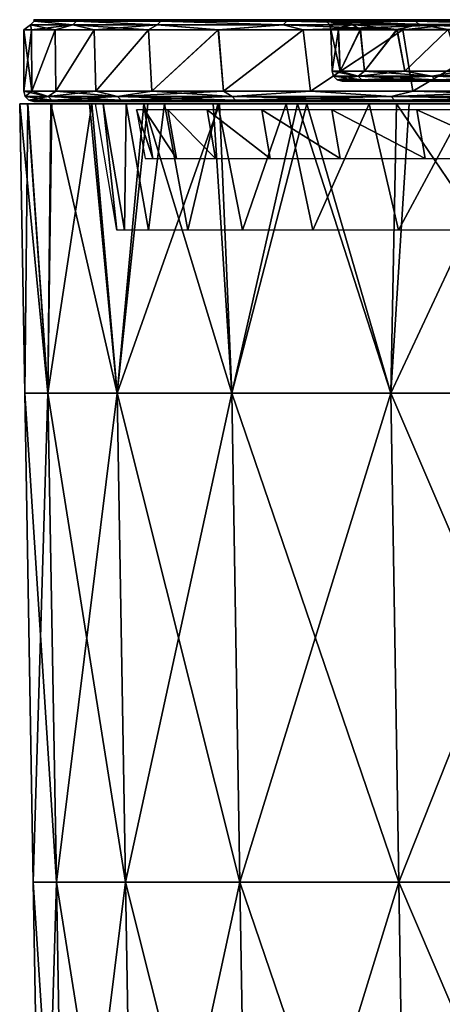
# Model space of a CAD drawing. Header units: millimetres. Extents: x -125 to 125, y -46 to 12.
# Tile 12 of 256: x -125 to -115, y -13 to 11. Entities that reach past the tile are written whole.
import ezdxf

# ---------------------------------------------------------------- set-up
doc = ezdxf.new("R2010")
doc.units = ezdxf.units.MM
doc.header["$LTSCALE"] = 26.699852
for name, color, linetype in [('1', 7, 'CONTINUOUS'), ('180', 7, 'CONTINUOUS'), ('182', 7, 'CONTINUOUS'), ('183', 7, 'CONTINUOUS'), ('2', 7, 'CONTINUOUS'), ('3', 7, 'CONTINUOUS'), ('35', 7, 'CONTINUOUS'), ('36', 7, 'CONTINUOUS'), ('4', 7, 'CONTINUOUS'), ('5', 7, 'CONTINUOUS'), ('6', 7, 'CONTINUOUS'), ('89', 7, 'CONTINUOUS'), ('90', 7, 'CONTINUOUS'), ('91', 7, 'CONTINUOUS'), ('92', 7, 'CONTINUOUS'), ('93', 7, 'CONTINUOUS'), ('94', 7, 'CONTINUOUS')]:
    doc.layers.add(name, color=color, linetype=linetype)

msp = doc.modelspace()

# ---------------------------------------------------------------- linework, layer by layer
at = {"layer": '1', "linetype": 'CONTINUOUS'}
for points in [[(-124.652, 11, 0), (-124.461, 11, 6.898), (-117.644, 11, 0), (-124.652, 11, 0)], [(-124.461, 11, -6.898), (-124.652, 11, 0), (-117.464, 11, -6.505), (-124.461, 11, -6.898)], [(-117.464, 11, -6.505), (-124.652, 11, 0), (-117.644, 11, 0), (-117.464, 11, -6.505)], [(-117.644, 11, 0), (-124.461, 11, 6.898), (-117.464, 11, 6.505), (-117.644, 11, 0)], [(-117.464, 11, 6.505), (-124.461, 11, 6.898), (-116.924, 11, 12.991), (-117.464, 11, 6.505)], [(-123.889, 11, -13.775), (-124.461, 11, -6.898), (-116.924, 11, -12.991), (-123.889, 11, -13.775)], [(-116.924, 11, -12.991), (-124.461, 11, -6.898), (-117.464, 11, -6.505), (-116.924, 11, -12.991)], [(-124.461, 11, 6.898), (-123.889, 11, 13.775), (-116.924, 11, 12.991), (-124.461, 11, 6.898)], [(-116.924, 11, 12.991), (-123.889, 11, 13.775), (-116.027, 11, 19.436), (-116.924, 11, 12.991)], [(-122.936, 11, -20.61), (-123.889, 11, -13.775), (-116.027, 11, -19.436), (-122.936, 11, -20.61)], [(-116.027, 11, -19.436), (-123.889, 11, -13.775), (-116.924, 11, -12.991), (-116.027, 11, -19.436)], [(-123.889, 11, 13.775), (-122.936, 11, 20.61), (-116.027, 11, 19.436), (-123.889, 11, 13.775)], [(-121.607, 11, -27.382), (-122.936, 11, -20.61), (-114.775, 11, -25.823), (-121.607, 11, -27.382)], [(-114.775, 11, -25.823), (-122.936, 11, -20.61), (-116.027, 11, -19.436), (-114.775, 11, -25.823)], [(-122.936, 11, 20.61), (-121.607, 11, 27.382), (-114.775, 11, 25.823), (-122.936, 11, 20.61)], [(-116.027, 11, 19.436), (-122.936, 11, 20.61), (-114.775, 11, 25.823), (-116.027, 11, 19.436)], [(-119.906, 11, -34.07), (-121.607, 11, -27.382), (-112.716, 11, -33.69), (-119.906, 11, -34.07)], [(-112.716, 11, -33.69), (-121.607, 11, -27.382), (-113.171, 11, -32.13), (-112.716, 11, -33.69)], [(-119.906, 11, 34.07), (-113.171, 11, 32.13), (-121.607, 11, 27.382), (-119.906, 11, 34.07)], [(-121.607, 11, 27.382), (-113.171, 11, 32.13), (-114.775, 11, 25.823), (-121.607, 11, 27.382)], [(-113.171, 11, -32.13), (-121.607, 11, -27.382), (-114.775, 11, -25.823), (-113.171, 11, -32.13)], [(-112.716, 11, 33.69), (-113.171, 11, 32.13), (-119.906, 11, 34.07), (-112.716, 11, 33.69)], [(-117.837, 11, 40.653), (-112.716, 11, 33.69), (-119.906, 11, 34.07), (-117.837, 11, 40.653)], [(-117.837, 11, -40.653), (-119.906, 11, -34.07), (-112.709, 11, -43.415), (-117.837, 11, -40.653)], [(-112.709, 11, -43.415), (-119.906, 11, -34.07), (-112.716, 11, -33.69), (-112.709, 11, -43.415)], [(-112.709, 11, 43.415), (-112.716, 11, 33.69), (-117.837, 11, 40.653), (-112.709, 11, 43.415)], [(-115.406, 11, 47.112), (-112.709, 11, 43.415), (-117.837, 11, 40.653), (-115.406, 11, 47.112)], [(-115.406, 11, -47.112), (-117.837, 11, -40.653), (-112.709, 11, -43.415), (-115.406, 11, -47.112)], [(-112.71, 11, 53.24), (-112.709, 11, 43.415), (-115.406, 11, 47.112), (-112.71, 11, 53.24)], [(-112.71, 11, -53.24), (-115.406, 11, -47.112), (-112.709, 11, -43.415), (-112.71, 11, -53.24)]]:
    msp.add_3dface(points, dxfattribs=at)
at = {"layer": '180', "color": 2, "linetype": 'CONTINUOUS'}
for points in [[(-123.144, 8.942, 0), (-122.957, 8.942, 6.789), (-122.627, 5.856, 0), (-123.144, 8.942, 0)], [(-122.957, 8.942, 6.789), (-122.395, 8.942, 13.557), (-122.435, 5.856, 6.876), (-122.957, 8.942, 6.789)], [(-122.627, 5.856, 0), (-122.957, 8.942, 6.789), (-122.435, 5.856, 6.876), (-122.627, 5.856, 0)], [(-122.435, 5.856, 6.876), (-122.395, 8.942, 13.557), (-121.856, 5.856, 13.73), (-122.435, 5.856, 6.876)], [(-122.395, 8.942, 13.557), (-121.462, 8.942, 20.284), (-121.856, 5.856, 13.73), (-122.395, 8.942, 13.557)], [(-121.856, 5.856, 13.73), (-121.462, 8.942, 20.284), (-120.895, 5.856, 20.541), (-121.856, 5.856, 13.73)], [(-121.462, 8.942, 20.284), (-120.159, 8.942, 26.949), (-120.895, 5.856, 20.541), (-121.462, 8.942, 20.284)], [(-120.895, 5.856, 20.541), (-120.159, 8.942, 26.949), (-119.553, 5.856, 27.287), (-120.895, 5.856, 20.541)], [(-120.159, 8.942, 26.949), (-118.49, 8.942, 33.533), (-119.553, 5.856, 27.287), (-120.159, 8.942, 26.949)], [(-119.553, 5.856, 27.287), (-118.49, 8.942, 33.533), (-117.835, 5.856, 33.948), (-119.553, 5.856, 27.287)], [(-118.49, 8.942, 33.533), (-116.462, 8.942, 40.014), (-117.835, 5.856, 33.948), (-118.49, 8.942, 33.533)], [(-117.835, 5.856, 33.948), (-116.462, 8.942, 40.014), (-115.746, 5.856, 40.501), (-117.835, 5.856, 33.948)], [(-116.462, 8.942, 40.014), (-114.079, 8.942, 46.373), (-115.746, 5.856, 40.501), (-116.462, 8.942, 40.014)], [(-115.746, 5.856, 40.501), (-114.079, 8.942, 46.373), (-113.293, 5.856, 46.927), (-115.746, 5.856, 40.501)]]:
    msp.add_3dface(points, dxfattribs=at)
at = {"layer": '182', "color": 7, "linetype": 'CONTINUOUS'}
for points in [[(-125, 8.942, 0), (-124.803, 8.942, -7.009), (-124.877, 1.868, 0), (-125, 8.942, 0)], [(-124.877, 1.868, 0), (-124.803, 8.942, -7.009), (-124.311, 1.868, -11.87), (-124.877, 1.868, 0)], [(-124.803, 8.942, -7.009), (-124.214, 8.942, -13.996), (-124.311, 1.868, -11.87), (-124.803, 8.942, -7.009)], [(-124.311, 1.868, -11.87), (-123.234, 8.942, -20.938), (-122.62, 1.868, -23.633), (-124.311, 1.868, -11.87)], [(-124.214, 8.942, -13.996), (-123.234, 8.942, -20.938), (-124.311, 1.868, -11.87), (-124.214, 8.942, -13.996)], [(-123.234, 8.942, -20.938), (-121.866, 8.942, -27.815), (-122.62, 1.868, -23.633), (-123.234, 8.942, -20.938)], [(-122.62, 1.868, -23.633), (-120.115, 8.942, -34.604), (-119.818, 1.868, -35.182), (-122.62, 1.868, -23.633)], [(-121.866, 8.942, -27.815), (-120.115, 8.942, -34.604), (-122.62, 1.868, -23.633), (-121.866, 8.942, -27.815)], [(-120.115, 8.942, -34.604), (-117.985, 8.942, -41.285), (-119.818, 1.868, -35.182), (-120.115, 8.942, -34.604)], [(-119.818, 1.868, -35.182), (-117.985, 8.942, -41.285), (-115.931, 1.868, -46.412), (-119.818, 1.868, -35.182)], [(-117.985, 8.942, -41.285), (-115.485, 8.942, -47.835), (-115.931, 1.868, -46.412), (-117.985, 8.942, -41.285)], [(-115.931, 1.868, -46.412), (-112.621, 8.942, -54.235), (-110.995, 1.868, -57.222), (-115.931, 1.868, -46.412)], [(-115.485, 8.942, -47.835), (-112.621, 8.942, -54.235), (-115.931, 1.868, -46.412), (-115.485, 8.942, -47.835)], [(-124.877, 1.868, 0), (-124.311, 1.868, -11.87), (-124.668, -10.087, 0), (-124.877, 1.868, 0)], [(-124.668, -10.087, 0), (-124.311, 1.868, -11.87), (-124.103, -10.087, -11.85), (-124.668, -10.087, 0)], [(-124.311, 1.868, -11.87), (-122.62, 1.868, -23.633), (-124.103, -10.087, -11.85), (-124.311, 1.868, -11.87)], [(-124.103, -10.087, -11.85), (-122.62, 1.868, -23.633), (-122.415, -10.087, -23.594), (-124.103, -10.087, -11.85)], [(-122.62, 1.868, -23.633), (-119.818, 1.868, -35.182), (-122.415, -10.087, -23.594), (-122.62, 1.868, -23.633)], [(-122.415, -10.087, -23.594), (-119.818, 1.868, -35.182), (-119.618, -10.087, -35.123), (-122.415, -10.087, -23.594)], [(-119.818, 1.868, -35.182), (-115.931, 1.868, -46.412), (-119.618, -10.087, -35.123), (-119.818, 1.868, -35.182)], [(-119.618, -10.087, -35.123), (-115.931, 1.868, -46.412), (-115.738, -10.087, -46.334), (-119.618, -10.087, -35.123)], [(-115.931, 1.868, -46.412), (-110.995, 1.868, -57.222), (-115.738, -10.087, -46.334), (-115.931, 1.868, -46.412)], [(-115.738, -10.087, -46.334), (-110.995, 1.868, -57.222), (-110.809, -10.087, -57.126), (-115.738, -10.087, -46.334)], [(-124.459, -22.043, 0), (-124.668, -10.087, 0), (-124.103, -10.087, -11.85), (-124.459, -22.043, 0)], [(-123.896, -22.043, -11.831), (-124.459, -22.043, 0), (-124.103, -10.087, -11.85), (-123.896, -22.043, -11.831)], [(-123.896, -22.043, -11.831), (-124.103, -10.087, -11.85), (-122.415, -10.087, -23.594), (-123.896, -22.043, -11.831)], [(-122.21, -22.043, -23.554), (-123.896, -22.043, -11.831), (-122.415, -10.087, -23.594), (-122.21, -22.043, -23.554)], [(-122.21, -22.043, -23.554), (-122.415, -10.087, -23.594), (-119.618, -10.087, -35.123), (-122.21, -22.043, -23.554)], [(-119.418, -22.043, -35.064), (-122.21, -22.043, -23.554), (-119.618, -10.087, -35.123), (-119.418, -22.043, -35.064)], [(-119.418, -22.043, -35.064), (-119.618, -10.087, -35.123), (-115.738, -10.087, -46.334), (-119.418, -22.043, -35.064)], [(-115.544, -22.043, -46.257), (-119.418, -22.043, -35.064), (-115.738, -10.087, -46.334), (-115.544, -22.043, -46.257)], [(-115.544, -22.043, -46.257), (-115.738, -10.087, -46.334), (-110.809, -10.087, -57.126), (-115.544, -22.043, -46.257)], [(-110.624, -22.043, -57.03), (-115.544, -22.043, -46.257), (-110.809, -10.087, -57.126), (-110.624, -22.043, -57.03)]]:
    msp.add_3dface(points, dxfattribs=at)
at = {"layer": '183', "color": 7, "linetype": 'CONTINUOUS'}
for points in [[(-124.81, 8.942, 6.893), (-125, 8.942, 0), (-124.311, 1.868, 11.87), (-124.81, 8.942, 6.893)], [(-125, 8.942, 0), (-124.877, 1.868, 0), (-124.311, 1.868, 11.87), (-125, 8.942, 0)], [(-124.24, 8.942, 13.765), (-124.81, 8.942, 6.893), (-124.311, 1.868, 11.87), (-124.24, 8.942, 13.765)], [(-122.62, 1.868, 23.633), (-124.24, 8.942, 13.765), (-124.311, 1.868, 11.87), (-122.62, 1.868, 23.633)], [(-123.292, 8.942, 20.595), (-124.24, 8.942, 13.765), (-122.62, 1.868, 23.633), (-123.292, 8.942, 20.595)], [(-121.968, 8.942, 27.362), (-123.292, 8.942, 20.595), (-122.62, 1.868, 23.633), (-121.968, 8.942, 27.362)], [(-119.818, 1.868, 35.182), (-121.968, 8.942, 27.362), (-122.62, 1.868, 23.633), (-119.818, 1.868, 35.182)], [(-120.274, 8.942, 34.046), (-121.968, 8.942, 27.362), (-119.818, 1.868, 35.182), (-120.274, 8.942, 34.046)], [(-118.214, 8.942, 40.627), (-120.274, 8.942, 34.046), (-119.818, 1.868, 35.182), (-118.214, 8.942, 40.627)], [(-115.931, 1.868, 46.412), (-118.214, 8.942, 40.627), (-119.818, 1.868, 35.182), (-115.931, 1.868, 46.412)], [(-115.793, 8.942, 47.084), (-118.214, 8.942, 40.627), (-115.931, 1.868, 46.412), (-115.793, 8.942, 47.084)], [(-110.995, 1.868, 57.222), (-115.793, 8.942, 47.084), (-115.931, 1.868, 46.412), (-110.995, 1.868, 57.222)], [(-113.021, 8.942, 53.397), (-115.793, 8.942, 47.084), (-110.995, 1.868, 57.222), (-113.021, 8.942, 53.397)], [(-124.311, 1.868, 11.87), (-124.877, 1.868, 0), (-124.103, -10.087, 11.85), (-124.311, 1.868, 11.87)], [(-124.877, 1.868, 0), (-124.668, -10.087, 0), (-124.103, -10.087, 11.85), (-124.877, 1.868, 0)], [(-122.415, -10.087, 23.594), (-124.311, 1.868, 11.87), (-124.103, -10.087, 11.85), (-122.415, -10.087, 23.594)], [(-122.62, 1.868, 23.633), (-124.311, 1.868, 11.87), (-122.415, -10.087, 23.594), (-122.62, 1.868, 23.633)], [(-119.618, -10.087, 35.123), (-122.62, 1.868, 23.633), (-122.415, -10.087, 23.594), (-119.618, -10.087, 35.123)], [(-119.818, 1.868, 35.182), (-122.62, 1.868, 23.633), (-119.618, -10.087, 35.123), (-119.818, 1.868, 35.182)], [(-115.738, -10.087, 46.334), (-119.818, 1.868, 35.182), (-119.618, -10.087, 35.123), (-115.738, -10.087, 46.334)], [(-115.931, 1.868, 46.412), (-119.818, 1.868, 35.182), (-115.738, -10.087, 46.334), (-115.931, 1.868, 46.412)], [(-110.809, -10.087, 57.126), (-115.931, 1.868, 46.412), (-115.738, -10.087, 46.334), (-110.809, -10.087, 57.126)], [(-110.995, 1.868, 57.222), (-115.931, 1.868, 46.412), (-110.809, -10.087, 57.126), (-110.995, 1.868, 57.222)], [(-124.668, -10.087, 0), (-124.459, -22.043, 0), (-123.896, -22.043, 11.831), (-124.668, -10.087, 0)], [(-124.668, -10.087, 0), (-123.896, -22.043, 11.831), (-124.103, -10.087, 11.85), (-124.668, -10.087, 0)], [(-122.21, -22.043, 23.554), (-122.415, -10.087, 23.594), (-124.103, -10.087, 11.85), (-122.21, -22.043, 23.554)], [(-123.896, -22.043, 11.831), (-122.21, -22.043, 23.554), (-124.103, -10.087, 11.85), (-123.896, -22.043, 11.831)], [(-119.418, -22.043, 35.064), (-119.618, -10.087, 35.123), (-122.415, -10.087, 23.594), (-119.418, -22.043, 35.064)], [(-122.21, -22.043, 23.554), (-119.418, -22.043, 35.064), (-122.415, -10.087, 23.594), (-122.21, -22.043, 23.554)], [(-119.418, -22.043, 35.064), (-115.544, -22.043, 46.257), (-119.618, -10.087, 35.123), (-119.418, -22.043, 35.064)], [(-115.544, -22.043, 46.257), (-115.738, -10.087, 46.334), (-119.618, -10.087, 35.123), (-115.544, -22.043, 46.257)], [(-115.544, -22.043, 46.257), (-110.624, -22.043, 57.03), (-115.738, -10.087, 46.334), (-115.544, -22.043, 46.257)], [(-110.624, -22.043, 57.03), (-110.809, -10.087, 57.126), (-115.738, -10.087, 46.334), (-110.624, -22.043, 57.03)]]:
    msp.add_3dface(points, dxfattribs=at)
at = {"layer": '2', "linetype": 'CONTINUOUS'}
for points in [[(-116.919, 9.5, 6.809), (-105.172, 9.5, 5.718), (-117.117, 9.5), (-116.919, 9.5, 6.809)], [(-117.117, 9.5), (-105.172, 9.5, -5.718), (-116.919, 9.5, -6.809), (-117.117, 9.5)], [(-105.172, 9.5, 5.718), (-105.172, 9.5, -5.718), (-117.117, 9.5), (-105.172, 9.5, 5.718)], [(-116.325, 9.5, 13.596), (-105.172, 9.5, 5.718), (-116.919, 9.5, 6.809), (-116.325, 9.5, 13.596)], [(-116.919, 9.5, -6.809), (-105.172, 9.5, -17.155), (-116.325, 9.5, -13.596), (-116.919, 9.5, -6.809)], [(-105.172, 9.5, -5.718), (-105.172, 9.5, -17.155), (-116.919, 9.5, -6.809), (-105.172, 9.5, -5.718)], [(-116.325, 9.5, -13.596), (-105.172, 9.5, -17.155), (-115.338, 9.5, -20.337), (-116.325, 9.5, -13.596)], [(-105.172, 9.5, 17.155), (-105.172, 9.5, 5.718), (-116.325, 9.5, 13.596), (-105.172, 9.5, 17.155)], [(-115.338, 9.5, 20.337), (-105.172, 9.5, 17.155), (-116.325, 9.5, 13.596), (-115.338, 9.5, 20.337)], [(-115.338, 9.5, -20.337), (-105.172, 9.5, -28.591), (-113.96, 9.5, -27.009), (-115.338, 9.5, -20.337)], [(-105.172, 9.5, -17.155), (-105.172, 9.5, -28.591), (-115.338, 9.5, -20.337), (-105.172, 9.5, -17.155)], [(-113.96, 9.5, 27.009), (-105.172, 9.5, 17.155), (-115.338, 9.5, 20.337), (-113.96, 9.5, 27.009)]]:
    msp.add_3dface(points, dxfattribs=at)
at = {"layer": '3', "linetype": 'CONTINUOUS'}
for points in [[(-124.652, 9), (-112.707, 9, 5.91), (-124.456, 9, 6.989), (-124.652, 9)], [(-124.456, 9, -6.989), (-112.707, 9, -5.91), (-124.652, 9), (-124.456, 9, -6.989)], [(-112.707, 9, -5.91), (-112.707, 9, 5.91), (-124.652, 9), (-112.707, 9, -5.91)], [(-124.456, 9, 6.989), (-112.707, 9, 17.731), (-123.868, 9, 13.956), (-124.456, 9, 6.989)], [(-112.707, 9, 5.91), (-112.707, 9, 17.731), (-124.456, 9, 6.989), (-112.707, 9, 5.91)], [(-123.868, 9, -13.956), (-112.707, 9, -5.91), (-124.456, 9, -6.989), (-123.868, 9, -13.956)], [(-112.707, 9, -17.731), (-112.707, 9, -5.91), (-123.868, 9, -13.956), (-112.707, 9, -17.731)], [(-123.868, 9, 13.956), (-112.707, 9, 17.731), (-122.891, 9, 20.88), (-123.868, 9, 13.956)], [(-122.891, 9, -20.88), (-112.707, 9, -17.731), (-123.868, 9, -13.956), (-122.891, 9, -20.88)], [(-122.891, 9, 20.88), (-112.707, 9, 29.552), (-121.527, 9, 27.737), (-122.891, 9, 20.88)], [(-112.707, 9, 17.731), (-112.707, 9, 29.552), (-122.891, 9, 20.88), (-112.707, 9, 17.731)], [(-121.527, 9, -27.737), (-112.707, 9, -17.731), (-122.891, 9, -20.88), (-121.527, 9, -27.737)], [(-121.527, 9, 27.737), (-112.707, 9, 29.552), (-119.78, 9, 34.508), (-121.527, 9, 27.737)], [(-119.78, 9, -34.508), (-112.707, 9, -29.552), (-121.527, 9, -27.737), (-119.78, 9, -34.508)], [(-112.707, 9, -29.552), (-112.707, 9, -17.731), (-121.527, 9, -27.737), (-112.707, 9, -29.552)], [(-119.78, 9, 34.508), (-112.707, 9, 41.372), (-117.657, 9, 41.17), (-119.78, 9, 34.508)], [(-117.657, 9, -41.17), (-112.707, 9, -29.552), (-119.78, 9, -34.508), (-117.657, 9, -41.17)], [(-112.707, 9, 29.552), (-112.707, 9, 41.372), (-119.78, 9, 34.508), (-112.707, 9, 29.552)], [(-117.657, 9, 41.17), (-112.707, 9, 41.372), (-115.164, 9, 47.702), (-117.657, 9, 41.17)], [(-115.164, 9, -47.702), (-112.707, 9, -41.372), (-117.657, 9, -41.17), (-115.164, 9, -47.702)], [(-112.707, 9, -41.372), (-112.707, 9, -29.552), (-117.657, 9, -41.17), (-112.707, 9, -41.372)], [(-112.707, 9, 41.372), (-112.709, 9, 53.242), (-115.164, 9, 47.702), (-112.707, 9, 41.372)], [(-112.709, 9, -53.242), (-112.707, 9, -41.372), (-115.164, 9, -47.702), (-112.709, 9, -53.242)]]:
    msp.add_3dface(points, dxfattribs=at)
at = {"layer": '35', "linetype": 'CONTINUOUS'}
for points in [[(-117.367, 9.743), (-117.169, 9.743, -6.824), (-117.394, 10.757), (-117.367, 9.743)], [(-117.394, 10.757), (-117.169, 9.743, -6.824), (-117.214, 10.757, -6.495), (-117.394, 10.757)], [(-117.214, 10.757, -6.495), (-117.169, 9.743, -6.824), (-116.676, 10.757, -12.965), (-117.214, 10.757, -6.495)], [(-117.169, 9.743, -6.824), (-116.574, 9.743, -13.625), (-116.676, 10.757, -12.965), (-117.169, 9.743, -6.824)], [(-116.676, 10.757, -12.965), (-116.574, 9.743, -13.625), (-115.78, 10.757, -19.395), (-116.676, 10.757, -12.965)], [(-116.574, 9.743, -13.625), (-115.584, 9.743, -20.381), (-115.78, 10.757, -19.395), (-116.574, 9.743, -13.625)], [(-115.78, 10.757, -19.395), (-115.584, 9.743, -20.381), (-114.531, 10.757, -25.765), (-115.78, 10.757, -19.395)], [(-115.584, 9.743, -20.381), (-114.203, 9.743, -27.067), (-114.531, 10.757, -25.765), (-115.584, 9.743, -20.381)]]:
    msp.add_3dface(points, dxfattribs=at)
at = {"layer": '36', "linetype": 'CONTINUOUS'}
for points in [[(-117.367, 9.743), (-117.394, 10.757), (-117.213, 10.757, 6.506), (-117.367, 9.743)], [(-117.367, 9.743), (-117.213, 10.757, 6.506), (-117.169, 9.743, 6.824), (-117.367, 9.743)], [(-117.213, 10.757, 6.506), (-116.674, 10.757, 12.975), (-117.169, 9.743, 6.824), (-117.213, 10.757, 6.506)], [(-117.169, 9.743, 6.824), (-116.674, 10.757, 12.975), (-116.574, 9.743, 13.625), (-117.169, 9.743, 6.824)], [(-116.674, 10.757, 12.975), (-115.779, 10.757, 19.404), (-116.574, 9.743, 13.625), (-116.674, 10.757, 12.975)], [(-116.574, 9.743, 13.625), (-115.779, 10.757, 19.404), (-115.584, 9.743, 20.381), (-116.574, 9.743, 13.625)], [(-115.779, 10.757, 19.404), (-114.529, 10.757, 25.774), (-115.584, 9.743, 20.381), (-115.779, 10.757, 19.404)], [(-115.584, 9.743, 20.381), (-114.529, 10.757, 25.774), (-114.203, 9.743, 27.067), (-115.584, 9.743, 20.381)]]:
    msp.add_3dface(points, dxfattribs=at)
at = {"layer": '4', "linetype": 'CONTINUOUS'}
for points in [[(-122.146, 8.793), (-121.936, 7.607), (-121.745, 7.607, 6.837), (-122.146, 8.793)], [(-121.954, 8.793, 6.849), (-122.146, 8.793), (-121.745, 7.607, 6.837), (-121.954, 8.793, 6.849)], [(-121.378, 8.793, 13.676), (-121.954, 8.793, 6.849), (-121.17, 7.607, 13.653), (-121.378, 8.793, 13.676)], [(-121.17, 7.607, 13.653), (-121.954, 8.793, 6.849), (-121.745, 7.607, 6.837), (-121.17, 7.607, 13.653)], [(-120.42, 8.793, 20.46), (-121.378, 8.793, 13.676), (-120.214, 7.607, 20.425), (-120.42, 8.793, 20.46)], [(-120.214, 7.607, 20.425), (-121.378, 8.793, 13.676), (-121.17, 7.607, 13.653), (-120.214, 7.607, 20.425)], [(-119.083, 8.793, 27.18), (-120.42, 8.793, 20.46), (-118.879, 7.607, 27.133), (-119.083, 8.793, 27.18)], [(-118.879, 7.607, 27.133), (-120.42, 8.793, 20.46), (-120.214, 7.607, 20.425), (-118.879, 7.607, 27.133)], [(-117.372, 8.793, 33.814), (-119.083, 8.793, 27.18), (-117.171, 7.607, 33.756), (-117.372, 8.793, 33.814)], [(-117.171, 7.607, 33.756), (-119.083, 8.793, 27.18), (-118.879, 7.607, 27.133), (-117.171, 7.607, 33.756)], [(-115.291, 8.793, 40.342), (-117.372, 8.793, 33.814), (-115.094, 7.607, 40.273), (-115.291, 8.793, 40.342)], [(-115.094, 7.607, 40.273), (-117.372, 8.793, 33.814), (-117.171, 7.607, 33.756), (-115.094, 7.607, 40.273)], [(-112.848, 8.793, 46.743), (-115.291, 8.793, 40.342), (-112.655, 7.607, 46.663), (-112.848, 8.793, 46.743)], [(-112.655, 7.607, 46.663), (-115.291, 8.793, 40.342), (-115.094, 7.607, 40.273), (-112.655, 7.607, 46.663)]]:
    msp.add_3dface(points, dxfattribs=at)
at = {"layer": '5', "linetype": 'CONTINUOUS'}
for points in [[(-124.902, 10.75), (-124.71, 10.75, -6.928), (-124.902, 9.25), (-124.902, 10.75)], [(-124.902, 9.25), (-124.71, 10.75, -6.928), (-124.706, 9.25, -7.003), (-124.902, 9.25)], [(-124.71, 10.75, -6.928), (-124.136, 10.75, -13.816), (-124.706, 9.25, -7.003), (-124.71, 10.75, -6.928)], [(-124.706, 9.25, -7.003), (-124.136, 10.75, -13.816), (-124.117, 9.25, -13.985), (-124.706, 9.25, -7.003)], [(-124.136, 10.75, -13.816), (-123.181, 10.75, -20.663), (-124.117, 9.25, -13.985), (-124.136, 10.75, -13.816)], [(-124.117, 9.25, -13.985), (-123.181, 10.75, -20.663), (-123.137, 9.25, -20.922), (-124.117, 9.25, -13.985)], [(-123.181, 10.75, -20.663), (-121.849, 10.75, -27.446), (-123.137, 9.25, -20.922), (-123.181, 10.75, -20.663)], [(-123.137, 9.25, -20.922), (-121.849, 10.75, -27.446), (-121.771, 9.25, -27.793), (-123.137, 9.25, -20.922)], [(-121.849, 10.75, -27.446), (-120.144, 10.75, -34.145), (-121.771, 9.25, -27.793), (-121.849, 10.75, -27.446)], [(-121.771, 9.25, -27.793), (-120.144, 10.75, -34.145), (-120.021, 9.25, -34.577), (-121.771, 9.25, -27.793)], [(-120.144, 10.75, -34.145), (-118.071, 10.75, -40.739), (-120.021, 9.25, -34.577), (-120.144, 10.75, -34.145)], [(-120.021, 9.25, -34.577), (-118.071, 10.75, -40.739), (-117.893, 9.25, -41.253), (-120.021, 9.25, -34.577)], [(-118.071, 10.75, -40.739), (-115.637, 10.75, -47.209), (-117.893, 9.25, -41.253), (-118.071, 10.75, -40.739)], [(-117.893, 9.25, -41.253), (-115.637, 10.75, -47.209), (-115.395, 9.25, -47.798), (-117.893, 9.25, -41.253)], [(-115.637, 10.75, -47.209), (-112.848, 10.75, -53.534), (-115.395, 9.25, -47.798), (-115.637, 10.75, -47.209)], [(-115.395, 9.25, -47.798), (-112.848, 10.75, -53.534), (-112.533, 9.25, -54.193), (-115.395, 9.25, -47.798)]]:
    msp.add_3dface(points, dxfattribs=at)
at = {"layer": '6', "linetype": 'CONTINUOUS'}
for points in [[(-124.902, 10.75), (-124.706, 9.25, 7.003), (-124.71, 10.75, 6.916), (-124.902, 10.75)], [(-124.902, 10.75), (-124.902, 9.25), (-124.706, 9.25, 7.003), (-124.902, 10.75)], [(-124.71, 10.75, 6.916), (-124.706, 9.25, 7.003), (-124.137, 10.75, 13.806), (-124.71, 10.75, 6.916)], [(-124.706, 9.25, 7.003), (-124.117, 9.25, 13.985), (-124.137, 10.75, 13.806), (-124.706, 9.25, 7.003)], [(-124.137, 10.75, 13.806), (-124.117, 9.25, 13.985), (-123.183, 10.75, 20.653), (-124.137, 10.75, 13.806)], [(-124.117, 9.25, 13.985), (-123.137, 9.25, 20.922), (-123.183, 10.75, 20.653), (-124.117, 9.25, 13.985)], [(-123.183, 10.75, 20.653), (-123.137, 9.25, 20.922), (-121.851, 10.75, 27.437), (-123.183, 10.75, 20.653)], [(-123.137, 9.25, 20.922), (-121.771, 9.25, 27.793), (-121.851, 10.75, 27.437), (-123.137, 9.25, 20.922)], [(-121.851, 10.75, 27.437), (-121.771, 9.25, 27.793), (-120.147, 10.75, 34.137), (-121.851, 10.75, 27.437)], [(-121.771, 9.25, 27.793), (-120.021, 9.25, 34.577), (-120.147, 10.75, 34.137), (-121.771, 9.25, 27.793)], [(-120.147, 10.75, 34.137), (-120.021, 9.25, 34.577), (-118.074, 10.75, 40.733), (-120.147, 10.75, 34.137)], [(-120.021, 9.25, 34.577), (-117.893, 9.25, 41.253), (-118.074, 10.75, 40.733), (-120.021, 9.25, 34.577)], [(-118.074, 10.75, 40.733), (-117.893, 9.25, 41.253), (-115.639, 10.75, 47.203), (-118.074, 10.75, 40.733)], [(-117.893, 9.25, 41.253), (-115.395, 9.25, 47.798), (-115.639, 10.75, 47.203), (-117.893, 9.25, 41.253)], [(-115.639, 10.75, 47.203), (-115.395, 9.25, 47.798), (-112.85, 10.75, 53.529), (-115.639, 10.75, 47.203)], [(-115.395, 9.25, 47.798), (-112.533, 9.25, 54.193), (-112.85, 10.75, 53.529), (-115.395, 9.25, 47.798)]]:
    msp.add_3dface(points, dxfattribs=at)
at = {"layer": '89', "linetype": 'CONTINUOUS'}
for points in [[(-124.303, 9.125, 11.87), (-124.902, 9.25), (-124.869, 9.125), (-124.303, 9.125, 11.87)], [(-124.706, 9.25, 7.003), (-124.902, 9.25), (-124.303, 9.125, 11.87), (-124.706, 9.25, 7.003)], [(-124.117, 9.25, 13.985), (-124.706, 9.25, 7.003), (-124.303, 9.125, 11.87), (-124.117, 9.25, 13.985)], [(-122.612, 9.125, 23.632), (-124.117, 9.25, 13.985), (-124.303, 9.125, 11.87), (-122.612, 9.125, 23.632)], [(-123.137, 9.25, 20.922), (-124.117, 9.25, 13.985), (-122.612, 9.125, 23.632), (-123.137, 9.25, 20.922)], [(-121.771, 9.25, 27.793), (-123.137, 9.25, 20.922), (-122.612, 9.125, 23.632), (-121.771, 9.25, 27.793)], [(-119.811, 9.125, 35.18), (-121.771, 9.25, 27.793), (-122.612, 9.125, 23.632), (-119.811, 9.125, 35.18)], [(-120.021, 9.25, 34.577), (-121.771, 9.25, 27.793), (-119.811, 9.125, 35.18), (-120.021, 9.25, 34.577)], [(-117.893, 9.25, 41.253), (-120.021, 9.25, 34.577), (-119.811, 9.125, 35.18), (-117.893, 9.25, 41.253)], [(-115.924, 9.125, 46.409), (-117.893, 9.25, 41.253), (-119.811, 9.125, 35.18), (-115.924, 9.125, 46.409)], [(-115.395, 9.25, 47.798), (-117.893, 9.25, 41.253), (-115.924, 9.125, 46.409), (-115.395, 9.25, 47.798)], [(-110.988, 9.125, 57.218), (-115.395, 9.25, 47.798), (-115.924, 9.125, 46.409), (-110.988, 9.125, 57.218)], [(-112.533, 9.25, 54.193), (-115.395, 9.25, 47.798), (-110.988, 9.125, 57.218), (-112.533, 9.25, 54.193)], [(-124.212, 9.033, 11.861), (-124.869, 9.125), (-124.777, 9.033), (-124.212, 9.033, 11.861)], [(-124.303, 9.125, 11.87), (-124.869, 9.125), (-124.212, 9.033, 11.861), (-124.303, 9.125, 11.87)], [(-124.456, 9, 6.989), (-124.212, 9.033, 11.861), (-124.777, 9.033), (-124.456, 9, 6.989)], [(-124.652, 9), (-124.456, 9, 6.989), (-124.777, 9.033), (-124.652, 9)], [(-124.456, 9, 6.989), (-123.868, 9, 13.956), (-124.212, 9.033, 11.861), (-124.456, 9, 6.989)], [(-122.522, 9.033, 23.614), (-124.303, 9.125, 11.87), (-124.212, 9.033, 11.861), (-122.522, 9.033, 23.614)], [(-122.612, 9.125, 23.632), (-124.303, 9.125, 11.87), (-122.522, 9.033, 23.614), (-122.612, 9.125, 23.632)], [(-122.891, 9, 20.88), (-122.522, 9.033, 23.614), (-124.212, 9.033, 11.861), (-122.891, 9, 20.88)], [(-123.868, 9, 13.956), (-122.891, 9, 20.88), (-124.212, 9.033, 11.861), (-123.868, 9, 13.956)], [(-122.891, 9, 20.88), (-121.527, 9, 27.737), (-122.522, 9.033, 23.614), (-122.891, 9, 20.88)], [(-119.723, 9.033, 35.154), (-122.612, 9.125, 23.632), (-122.522, 9.033, 23.614), (-119.723, 9.033, 35.154)], [(-119.811, 9.125, 35.18), (-122.612, 9.125, 23.632), (-119.723, 9.033, 35.154), (-119.811, 9.125, 35.18)], [(-119.78, 9, 34.508), (-119.723, 9.033, 35.154), (-122.522, 9.033, 23.614), (-119.78, 9, 34.508)], [(-121.527, 9, 27.737), (-119.78, 9, 34.508), (-122.522, 9.033, 23.614), (-121.527, 9, 27.737)], [(-115.839, 9.033, 46.375), (-119.811, 9.125, 35.18), (-119.723, 9.033, 35.154), (-115.839, 9.033, 46.375)], [(-115.924, 9.125, 46.409), (-119.811, 9.125, 35.18), (-115.839, 9.033, 46.375), (-115.924, 9.125, 46.409)], [(-119.78, 9, 34.508), (-117.657, 9, 41.17), (-119.723, 9.033, 35.154), (-119.78, 9, 34.508)], [(-117.657, 9, 41.17), (-115.839, 9.033, 46.375), (-119.723, 9.033, 35.154), (-117.657, 9, 41.17)], [(-117.657, 9, 41.17), (-115.164, 9, 47.702), (-115.839, 9.033, 46.375), (-117.657, 9, 41.17)], [(-110.906, 9.033, 57.176), (-115.924, 9.125, 46.409), (-115.839, 9.033, 46.375), (-110.906, 9.033, 57.176)], [(-110.988, 9.125, 57.218), (-115.924, 9.125, 46.409), (-110.906, 9.033, 57.176), (-110.988, 9.125, 57.218)], [(-112.308, 9, 54.084), (-110.906, 9.033, 57.176), (-115.839, 9.033, 46.375), (-112.308, 9, 54.084)], [(-115.164, 9, 47.702), (-112.709, 9, 53.242), (-115.839, 9.033, 46.375), (-115.164, 9, 47.702)], [(-112.709, 9, 53.242), (-112.308, 9, 54.084), (-115.839, 9.033, 46.375), (-112.709, 9, 53.242)]]:
    msp.add_3dface(points, dxfattribs=at)
at = {"layer": '90', "linetype": 'CONTINUOUS'}
for points in [[(-124.902, 9.25), (-124.706, 9.25, -7.003), (-124.869, 9.125), (-124.902, 9.25)], [(-124.869, 9.125), (-124.706, 9.25, -7.003), (-124.303, 9.125, -11.87), (-124.869, 9.125)], [(-124.706, 9.25, -7.003), (-124.117, 9.25, -13.985), (-124.303, 9.125, -11.87), (-124.706, 9.25, -7.003)], [(-124.117, 9.25, -13.985), (-123.137, 9.25, -20.922), (-124.303, 9.125, -11.87), (-124.117, 9.25, -13.985)], [(-124.303, 9.125, -11.87), (-123.137, 9.25, -20.922), (-122.612, 9.125, -23.632), (-124.303, 9.125, -11.87)], [(-123.137, 9.25, -20.922), (-121.771, 9.25, -27.793), (-122.612, 9.125, -23.632), (-123.137, 9.25, -20.922)], [(-122.612, 9.125, -23.632), (-120.021, 9.25, -34.577), (-119.811, 9.125, -35.18), (-122.612, 9.125, -23.632)], [(-121.771, 9.25, -27.793), (-120.021, 9.25, -34.577), (-122.612, 9.125, -23.632), (-121.771, 9.25, -27.793)], [(-120.021, 9.25, -34.577), (-117.893, 9.25, -41.253), (-119.811, 9.125, -35.18), (-120.021, 9.25, -34.577)], [(-119.811, 9.125, -35.18), (-117.893, 9.25, -41.253), (-115.924, 9.125, -46.409), (-119.811, 9.125, -35.18)], [(-117.893, 9.25, -41.253), (-115.395, 9.25, -47.798), (-115.924, 9.125, -46.409), (-117.893, 9.25, -41.253)], [(-115.924, 9.125, -46.409), (-112.533, 9.25, -54.193), (-110.988, 9.125, -57.218), (-115.924, 9.125, -46.409)], [(-115.395, 9.25, -47.798), (-112.533, 9.25, -54.193), (-115.924, 9.125, -46.409), (-115.395, 9.25, -47.798)], [(-124.777, 9.033), (-124.869, 9.125), (-124.303, 9.125, -11.87), (-124.777, 9.033)], [(-124.777, 9.033), (-124.303, 9.125, -11.87), (-124.212, 9.033, -11.861), (-124.777, 9.033)], [(-124.652, 9), (-124.777, 9.033), (-124.212, 9.033, -11.861), (-124.652, 9)], [(-124.456, 9, -6.989), (-124.652, 9), (-124.212, 9.033, -11.861), (-124.456, 9, -6.989)], [(-123.868, 9, -13.956), (-124.456, 9, -6.989), (-124.212, 9.033, -11.861), (-123.868, 9, -13.956)], [(-124.303, 9.125, -11.87), (-122.612, 9.125, -23.632), (-124.212, 9.033, -11.861), (-124.303, 9.125, -11.87)], [(-124.212, 9.033, -11.861), (-122.612, 9.125, -23.632), (-122.522, 9.033, -23.614), (-124.212, 9.033, -11.861)], [(-123.868, 9, -13.956), (-124.212, 9.033, -11.861), (-122.522, 9.033, -23.614), (-123.868, 9, -13.956)], [(-122.891, 9, -20.88), (-123.868, 9, -13.956), (-122.522, 9.033, -23.614), (-122.891, 9, -20.88)], [(-121.527, 9, -27.737), (-122.891, 9, -20.88), (-122.522, 9.033, -23.614), (-121.527, 9, -27.737)], [(-122.612, 9.125, -23.632), (-119.811, 9.125, -35.18), (-122.522, 9.033, -23.614), (-122.612, 9.125, -23.632)], [(-122.522, 9.033, -23.614), (-119.811, 9.125, -35.18), (-119.723, 9.033, -35.154), (-122.522, 9.033, -23.614)], [(-121.527, 9, -27.737), (-122.522, 9.033, -23.614), (-119.723, 9.033, -35.154), (-121.527, 9, -27.737)], [(-119.78, 9, -34.508), (-121.527, 9, -27.737), (-119.723, 9.033, -35.154), (-119.78, 9, -34.508)], [(-119.811, 9.125, -35.18), (-115.924, 9.125, -46.409), (-119.723, 9.033, -35.154), (-119.811, 9.125, -35.18)], [(-117.657, 9, -41.17), (-119.78, 9, -34.508), (-119.723, 9.033, -35.154), (-117.657, 9, -41.17)], [(-119.723, 9.033, -35.154), (-115.924, 9.125, -46.409), (-115.839, 9.033, -46.375), (-119.723, 9.033, -35.154)], [(-117.657, 9, -41.17), (-119.723, 9.033, -35.154), (-115.839, 9.033, -46.375), (-117.657, 9, -41.17)], [(-115.164, 9, -47.702), (-117.657, 9, -41.17), (-115.839, 9.033, -46.375), (-115.164, 9, -47.702)], [(-115.924, 9.125, -46.409), (-110.988, 9.125, -57.218), (-115.839, 9.033, -46.375), (-115.924, 9.125, -46.409)], [(-115.839, 9.033, -46.375), (-110.988, 9.125, -57.218), (-110.906, 9.033, -57.176), (-115.839, 9.033, -46.375)], [(-115.164, 9, -47.702), (-115.839, 9.033, -46.375), (-110.906, 9.033, -57.176), (-115.164, 9, -47.702)], [(-112.709, 9, -53.242), (-115.164, 9, -47.702), (-110.906, 9.033, -57.176), (-112.709, 9, -53.242)]]:
    msp.add_3dface(points, dxfattribs=at)
at = {"layer": '91', "linetype": 'CONTINUOUS'}
for points in [[(-124.71, 10.75, -6.928), (-124.902, 10.75), (-124.739, 10.875, -5.692), (-124.71, 10.75, -6.928)], [(-124.902, 10.75), (-124.71, 10.75, 6.916), (-124.739, 10.875, 5.691), (-124.902, 10.75)], [(-124.739, 10.875, -5.692), (-124.902, 10.75), (-124.739, 10.875, 5.691), (-124.739, 10.875, -5.692)], [(-124.647, 10.967, -5.688), (-124.739, 10.875, 5.691), (-124.647, 10.967, 5.687), (-124.647, 10.967, -5.688)], [(-124.739, 10.875, 5.691), (-123.702, 10.875, 17.027), (-124.647, 10.967, 5.687), (-124.739, 10.875, 5.691)], [(-123.702, 10.875, -17.027), (-124.739, 10.875, -5.692), (-124.647, 10.967, -5.688), (-123.702, 10.875, -17.027)], [(-124.739, 10.875, -5.692), (-124.739, 10.875, 5.691), (-124.647, 10.967, -5.688), (-124.739, 10.875, -5.692)], [(-123.702, 10.875, -17.027), (-124.71, 10.75, -6.928), (-124.739, 10.875, -5.692), (-123.702, 10.875, -17.027)], [(-124.71, 10.75, 6.916), (-124.137, 10.75, 13.806), (-124.739, 10.875, 5.691), (-124.71, 10.75, 6.916)], [(-124.739, 10.875, 5.691), (-124.137, 10.75, 13.806), (-123.702, 10.875, 17.027), (-124.739, 10.875, 5.691)], [(-124.136, 10.75, -13.816), (-124.71, 10.75, -6.928), (-123.702, 10.875, -17.027), (-124.136, 10.75, -13.816)], [(-124.652, 11, 0), (-124.647, 10.967, -5.688), (-124.647, 10.967, 5.687), (-124.652, 11, 0)], [(-124.652, 11, 0), (-124.461, 11, -6.898), (-124.647, 10.967, -5.688), (-124.652, 11, 0)], [(-124.461, 11, 6.898), (-124.652, 11, 0), (-124.647, 10.967, 5.687), (-124.461, 11, 6.898)], [(-124.461, 11, -6.898), (-123.889, 11, -13.775), (-124.647, 10.967, -5.688), (-124.461, 11, -6.898)], [(-124.461, 11, 6.898), (-124.647, 10.967, 5.687), (-123.611, 10.967, 17.015), (-124.461, 11, 6.898)], [(-123.889, 11, -13.775), (-123.611, 10.967, -17.016), (-124.647, 10.967, -5.688), (-123.889, 11, -13.775)], [(-124.647, 10.967, 5.687), (-123.702, 10.875, 17.027), (-123.611, 10.967, 17.015), (-124.647, 10.967, 5.687)], [(-123.611, 10.967, -17.016), (-123.702, 10.875, -17.027), (-124.647, 10.967, -5.688), (-123.611, 10.967, -17.016)], [(-123.889, 11, 13.775), (-124.461, 11, 6.898), (-123.611, 10.967, 17.015), (-123.889, 11, 13.775)], [(-124.137, 10.75, 13.806), (-123.183, 10.75, 20.653), (-123.702, 10.875, 17.027), (-124.137, 10.75, 13.806)], [(-123.181, 10.75, -20.663), (-124.136, 10.75, -13.816), (-123.702, 10.875, -17.027), (-123.181, 10.75, -20.663)], [(-123.889, 11, -13.775), (-122.936, 11, -20.61), (-123.611, 10.967, -17.016), (-123.889, 11, -13.775)], [(-122.936, 11, 20.61), (-123.889, 11, 13.775), (-123.611, 10.967, 17.015), (-122.936, 11, 20.61)], [(-123.702, 10.875, 17.027), (-121.638, 10.875, 28.221), (-123.611, 10.967, 17.015), (-123.702, 10.875, 17.027)], [(-121.638, 10.875, -28.221), (-123.702, 10.875, -17.027), (-123.611, 10.967, -17.016), (-121.638, 10.875, -28.221)], [(-121.638, 10.875, -28.221), (-123.181, 10.75, -20.663), (-123.702, 10.875, -17.027), (-121.638, 10.875, -28.221)], [(-123.183, 10.75, 20.653), (-121.851, 10.75, 27.437), (-123.702, 10.875, 17.027), (-123.183, 10.75, 20.653)], [(-123.702, 10.875, 17.027), (-121.851, 10.75, 27.437), (-121.638, 10.875, 28.221), (-123.702, 10.875, 17.027)], [(-122.936, 11, 20.61), (-123.611, 10.967, 17.015), (-121.548, 10.967, 28.202), (-122.936, 11, 20.61)], [(-122.936, 11, -20.61), (-121.607, 11, -27.382), (-123.611, 10.967, -17.016), (-122.936, 11, -20.61)], [(-121.607, 11, -27.382), (-121.548, 10.967, -28.202), (-123.611, 10.967, -17.016), (-121.607, 11, -27.382)], [(-123.611, 10.967, 17.015), (-121.638, 10.875, 28.221), (-121.548, 10.967, 28.202), (-123.611, 10.967, 17.015)], [(-121.548, 10.967, -28.202), (-121.638, 10.875, -28.221), (-123.611, 10.967, -17.016), (-121.548, 10.967, -28.202)], [(-121.849, 10.75, -27.446), (-123.181, 10.75, -20.663), (-121.638, 10.875, -28.221), (-121.849, 10.75, -27.446)], [(-121.607, 11, 27.382), (-122.936, 11, 20.61), (-121.548, 10.967, 28.202), (-121.607, 11, 27.382)], [(-121.851, 10.75, 27.437), (-120.147, 10.75, 34.137), (-121.638, 10.875, 28.221), (-121.851, 10.75, 27.437)], [(-120.144, 10.75, -34.145), (-121.849, 10.75, -27.446), (-121.638, 10.875, -28.221), (-120.144, 10.75, -34.145)], [(-121.638, 10.875, 28.221), (-118.562, 10.875, 39.181), (-121.548, 10.967, 28.202), (-121.638, 10.875, 28.221)], [(-118.562, 10.875, -39.181), (-121.638, 10.875, -28.221), (-121.548, 10.967, -28.202), (-118.562, 10.875, -39.181)], [(-118.562, 10.875, -39.181), (-120.144, 10.75, -34.145), (-121.638, 10.875, -28.221), (-118.562, 10.875, -39.181)], [(-121.638, 10.875, 28.221), (-120.147, 10.75, 34.137), (-118.562, 10.875, 39.181), (-121.638, 10.875, 28.221)], [(-119.906, 11, 34.07), (-121.607, 11, 27.382), (-121.548, 10.967, 28.202), (-119.906, 11, 34.07)], [(-121.607, 11, -27.382), (-119.906, 11, -34.07), (-121.548, 10.967, -28.202), (-121.607, 11, -27.382)], [(-119.906, 11, 34.07), (-121.548, 10.967, 28.202), (-118.475, 10.967, 39.154), (-119.906, 11, 34.07)], [(-119.906, 11, -34.07), (-118.475, 10.967, -39.154), (-121.548, 10.967, -28.202), (-119.906, 11, -34.07)], [(-121.548, 10.967, 28.202), (-118.562, 10.875, 39.181), (-118.475, 10.967, 39.154), (-121.548, 10.967, 28.202)], [(-118.475, 10.967, -39.154), (-118.562, 10.875, -39.181), (-121.548, 10.967, -28.202), (-118.475, 10.967, -39.154)], [(-120.147, 10.75, 34.137), (-118.074, 10.75, 40.733), (-118.562, 10.875, 39.181), (-120.147, 10.75, 34.137)], [(-118.071, 10.75, -40.739), (-120.144, 10.75, -34.145), (-118.562, 10.875, -39.181), (-118.071, 10.75, -40.739)], [(-117.837, 11, 40.653), (-119.906, 11, 34.07), (-118.475, 10.967, 39.154), (-117.837, 11, 40.653)], [(-119.906, 11, -34.07), (-117.837, 11, -40.653), (-118.475, 10.967, -39.154), (-119.906, 11, -34.07)], [(-118.562, 10.875, 39.181), (-114.502, 10.875, 49.815), (-118.475, 10.967, 39.154), (-118.562, 10.875, 39.181)], [(-114.502, 10.875, -49.815), (-118.562, 10.875, -39.181), (-118.475, 10.967, -39.154), (-114.502, 10.875, -49.815)], [(-114.502, 10.875, -49.815), (-118.071, 10.75, -40.739), (-118.562, 10.875, -39.181), (-114.502, 10.875, -49.815)], [(-118.562, 10.875, 39.181), (-115.639, 10.75, 47.203), (-114.502, 10.875, 49.815), (-118.562, 10.875, 39.181)], [(-118.074, 10.75, 40.733), (-115.639, 10.75, 47.203), (-118.562, 10.875, 39.181), (-118.074, 10.75, 40.733)], [(-117.837, 11, 40.653), (-118.475, 10.967, 39.154), (-114.417, 10.967, 49.781), (-117.837, 11, 40.653)], [(-115.406, 11, -47.112), (-114.417, 10.967, -49.781), (-118.475, 10.967, -39.154), (-115.406, 11, -47.112)], [(-117.837, 11, -40.653), (-115.406, 11, -47.112), (-118.475, 10.967, -39.154), (-117.837, 11, -40.653)], [(-118.475, 10.967, 39.154), (-114.502, 10.875, 49.815), (-114.417, 10.967, 49.781), (-118.475, 10.967, 39.154)], [(-114.417, 10.967, -49.781), (-114.502, 10.875, -49.815), (-118.475, 10.967, -39.154), (-114.417, 10.967, -49.781)], [(-115.637, 10.75, -47.209), (-118.071, 10.75, -40.739), (-114.502, 10.875, -49.815), (-115.637, 10.75, -47.209)], [(-115.406, 11, 47.112), (-117.837, 11, 40.653), (-114.417, 10.967, 49.781), (-115.406, 11, 47.112)], [(-115.639, 10.75, 47.203), (-112.85, 10.75, 53.529), (-114.502, 10.875, 49.815), (-115.639, 10.75, 47.203)], [(-112.848, 10.75, -53.534), (-115.637, 10.75, -47.209), (-114.502, 10.875, -49.815), (-112.848, 10.75, -53.534)], [(-112.71, 11, 53.24), (-115.406, 11, 47.112), (-114.417, 10.967, 49.781), (-112.71, 11, 53.24)], [(-115.406, 11, -47.112), (-112.71, 11, -53.24), (-114.417, 10.967, -49.781), (-115.406, 11, -47.112)]]:
    msp.add_3dface(points, dxfattribs=at)
at = {"layer": '92', "linetype": 'CONTINUOUS'}
for points in [[(-117.644, 11, 0), (-117.52, 10.968, 0), (-116.97, 10.968, -11.36), (-117.644, 11, 0)], [(-117.644, 11, 0), (-117.464, 11, 6.505), (-117.52, 10.968, 0), (-117.644, 11, 0)], [(-117.464, 11, -6.505), (-117.644, 11, 0), (-116.97, 10.968, -11.36), (-117.464, 11, -6.505)], [(-117.464, 11, 6.505), (-116.97, 10.968, 11.36), (-117.52, 10.968, 0), (-117.464, 11, 6.505)], [(-116.97, 10.968, 11.36), (-117.429, 10.879, 0), (-117.52, 10.968, 0), (-116.97, 10.968, 11.36)], [(-117.52, 10.968, 0), (-116.879, 10.879, -11.35), (-116.97, 10.968, -11.36), (-117.52, 10.968, 0)], [(-117.429, 10.879, 0), (-116.879, 10.879, -11.35), (-117.52, 10.968, 0), (-117.429, 10.879, 0)], [(-117.464, 11, 6.505), (-116.924, 11, 12.991), (-116.97, 10.968, 11.36), (-117.464, 11, 6.505)], [(-116.924, 11, -12.991), (-117.464, 11, -6.505), (-116.97, 10.968, -11.36), (-116.924, 11, -12.991)], [(-116.879, 10.879, 11.35), (-117.429, 10.879, 0), (-116.97, 10.968, 11.36), (-116.879, 10.879, 11.35)], [(-117.394, 10.757), (-117.214, 10.757, -6.495), (-117.429, 10.879, 0), (-117.394, 10.757)], [(-116.879, 10.879, 11.35), (-117.394, 10.757), (-117.429, 10.879, 0), (-116.879, 10.879, 11.35)], [(-117.429, 10.879, 0), (-117.214, 10.757, -6.495), (-116.879, 10.879, -11.35), (-117.429, 10.879, 0)], [(-117.213, 10.757, 6.506), (-117.394, 10.757), (-116.879, 10.879, 11.35), (-117.213, 10.757, 6.506)], [(-117.214, 10.757, -6.495), (-116.676, 10.757, -12.965), (-116.879, 10.879, -11.35), (-117.214, 10.757, -6.495)], [(-116.674, 10.757, 12.975), (-117.213, 10.757, 6.506), (-116.879, 10.879, 11.35), (-116.674, 10.757, 12.975)], [(-116.027, 11, 19.436), (-115.324, 10.968, 22.613), (-116.97, 10.968, 11.36), (-116.027, 11, 19.436)], [(-116.924, 11, 12.991), (-116.027, 11, 19.436), (-116.97, 10.968, 11.36), (-116.924, 11, 12.991)], [(-116.924, 11, -12.991), (-116.97, 10.968, -11.36), (-115.324, 10.968, -22.613), (-116.924, 11, -12.991)], [(-115.324, 10.968, 22.613), (-115.235, 10.879, 22.594), (-116.97, 10.968, 11.36), (-115.324, 10.968, 22.613)], [(-115.235, 10.879, 22.594), (-116.879, 10.879, 11.35), (-116.97, 10.968, 11.36), (-115.235, 10.879, 22.594)], [(-116.879, 10.879, -11.35), (-115.235, 10.879, -22.594), (-116.97, 10.968, -11.36), (-116.879, 10.879, -11.35)], [(-116.97, 10.968, -11.36), (-115.235, 10.879, -22.594), (-115.324, 10.968, -22.613), (-116.97, 10.968, -11.36)], [(-116.027, 11, -19.436), (-116.924, 11, -12.991), (-115.324, 10.968, -22.613), (-116.027, 11, -19.436)], [(-115.235, 10.879, 22.594), (-116.674, 10.757, 12.975), (-116.879, 10.879, 11.35), (-115.235, 10.879, 22.594)], [(-116.879, 10.879, -11.35), (-115.78, 10.757, -19.395), (-115.235, 10.879, -22.594), (-116.879, 10.879, -11.35)], [(-116.676, 10.757, -12.965), (-115.78, 10.757, -19.395), (-116.879, 10.879, -11.35), (-116.676, 10.757, -12.965)], [(-115.779, 10.757, 19.404), (-116.674, 10.757, 12.975), (-115.235, 10.879, 22.594), (-115.779, 10.757, 19.404)], [(-116.027, 11, 19.436), (-114.775, 11, 25.823), (-115.324, 10.968, 22.613), (-116.027, 11, 19.436)], [(-114.775, 11, -25.823), (-116.027, 11, -19.436), (-115.324, 10.968, -22.613), (-114.775, 11, -25.823)], [(-115.78, 10.757, -19.395), (-114.531, 10.757, -25.765), (-115.235, 10.879, -22.594), (-115.78, 10.757, -19.395)], [(-114.529, 10.757, 25.774), (-115.779, 10.757, 19.404), (-115.235, 10.879, 22.594), (-114.529, 10.757, 25.774)], [(-114.775, 11, -25.823), (-115.324, 10.968, -22.613), (-112.598, 10.968, -33.655), (-114.775, 11, -25.823)], [(-114.775, 11, 25.823), (-113.171, 11, 32.13), (-115.324, 10.968, 22.613), (-114.775, 11, 25.823)], [(-113.171, 11, 32.13), (-112.598, 10.968, 33.655), (-115.324, 10.968, 22.613), (-113.171, 11, 32.13)], [(-112.598, 10.968, 33.655), (-112.512, 10.879, 33.626), (-115.324, 10.968, 22.613), (-112.598, 10.968, 33.655)], [(-112.512, 10.879, 33.626), (-115.235, 10.879, 22.594), (-115.324, 10.968, 22.613), (-112.512, 10.879, 33.626)], [(-115.235, 10.879, -22.594), (-112.512, 10.879, -33.626), (-115.324, 10.968, -22.613), (-115.235, 10.879, -22.594)], [(-115.324, 10.968, -22.613), (-112.512, 10.879, -33.626), (-112.598, 10.968, -33.655), (-115.324, 10.968, -22.613)], [(-112.512, 10.879, 33.626), (-114.529, 10.757, 25.774), (-115.235, 10.879, 22.594), (-112.512, 10.879, 33.626)], [(-115.235, 10.879, -22.594), (-112.932, 10.757, -32.057), (-112.512, 10.879, -33.626), (-115.235, 10.879, -22.594)], [(-114.531, 10.757, -25.765), (-112.932, 10.757, -32.057), (-115.235, 10.879, -22.594), (-114.531, 10.757, -25.765)], [(-113.171, 11, -32.13), (-114.775, 11, -25.823), (-112.598, 10.968, -33.655), (-113.171, 11, -32.13)]]:
    msp.add_3dface(points, dxfattribs=at)
at = {"layer": '93', "linetype": 'CONTINUOUS'}
for points in [[(-117.367, 9.743), (-117.332, 9.621), (-116.73, 9.621, -11.87), (-117.367, 9.743)], [(-117.169, 9.743, -6.824), (-117.367, 9.743), (-116.73, 9.621, -11.87), (-117.169, 9.743, -6.824)], [(-116.574, 9.743, -13.625), (-117.169, 9.743, -6.824), (-116.73, 9.621, -11.87), (-116.574, 9.743, -13.625)], [(-116.574, 9.743, -13.625), (-116.73, 9.621, -11.87), (-114.93, 9.621, -23.619), (-116.574, 9.743, -13.625)], [(-115.584, 9.743, -20.381), (-116.574, 9.743, -13.625), (-114.93, 9.621, -23.619), (-115.584, 9.743, -20.381)], [(-114.203, 9.743, -27.067), (-115.584, 9.743, -20.381), (-114.93, 9.621, -23.619), (-114.203, 9.743, -27.067)], [(-114.203, 9.743, -27.067), (-114.93, 9.621, -23.619), (-111.951, 9.621, -35.125), (-114.203, 9.743, -27.067)], [(-117.24, 9.532), (-116.639, 9.532, -11.861), (-117.332, 9.621), (-117.24, 9.532)], [(-117.332, 9.621), (-116.639, 9.532, -11.861), (-116.73, 9.621, -11.87), (-117.332, 9.621)], [(-117.117, 9.5), (-116.919, 9.5, -6.809), (-117.24, 9.532), (-117.117, 9.5)], [(-117.24, 9.532), (-116.919, 9.5, -6.809), (-116.639, 9.532, -11.861), (-117.24, 9.532)], [(-116.919, 9.5, -6.809), (-116.325, 9.5, -13.596), (-116.639, 9.532, -11.861), (-116.919, 9.5, -6.809)], [(-116.639, 9.532, -11.861), (-114.84, 9.532, -23.6), (-116.73, 9.621, -11.87), (-116.639, 9.532, -11.861)], [(-116.73, 9.621, -11.87), (-114.84, 9.532, -23.6), (-114.93, 9.621, -23.619), (-116.73, 9.621, -11.87)], [(-116.325, 9.5, -13.596), (-115.338, 9.5, -20.337), (-116.639, 9.532, -11.861), (-116.325, 9.5, -13.596)], [(-116.639, 9.532, -11.861), (-115.338, 9.5, -20.337), (-114.84, 9.532, -23.6), (-116.639, 9.532, -11.861)], [(-115.338, 9.5, -20.337), (-113.96, 9.5, -27.009), (-114.84, 9.532, -23.6), (-115.338, 9.5, -20.337)], [(-114.84, 9.532, -23.6), (-111.864, 9.532, -35.097), (-114.93, 9.621, -23.619), (-114.84, 9.532, -23.6)], [(-114.93, 9.621, -23.619), (-111.864, 9.532, -35.097), (-111.951, 9.621, -35.125), (-114.93, 9.621, -23.619)], [(-113.96, 9.5, -27.009), (-112.197, 9.5, -33.589), (-114.84, 9.532, -23.6), (-113.96, 9.5, -27.009)], [(-114.84, 9.532, -23.6), (-112.197, 9.5, -33.589), (-111.864, 9.532, -35.097), (-114.84, 9.532, -23.6)]]:
    msp.add_3dface(points, dxfattribs=at)
at = {"layer": '94', "linetype": 'CONTINUOUS'}
for points in [[(-117.367, 9.743), (-117.169, 9.743, 6.824), (-117.332, 9.621), (-117.367, 9.743)], [(-117.332, 9.621), (-117.169, 9.743, 6.824), (-116.73, 9.621, 11.87), (-117.332, 9.621)], [(-117.169, 9.743, 6.824), (-116.574, 9.743, 13.625), (-116.73, 9.621, 11.87), (-117.169, 9.743, 6.824)], [(-116.574, 9.743, 13.625), (-115.584, 9.743, 20.381), (-116.73, 9.621, 11.87), (-116.574, 9.743, 13.625)], [(-115.584, 9.743, 20.381), (-114.93, 9.621, 23.619), (-116.73, 9.621, 11.87), (-115.584, 9.743, 20.381)], [(-115.584, 9.743, 20.381), (-114.203, 9.743, 27.067), (-114.93, 9.621, 23.619), (-115.584, 9.743, 20.381)], [(-114.203, 9.743, 27.067), (-112.436, 9.743, 33.661), (-114.93, 9.621, 23.619), (-114.203, 9.743, 27.067)], [(-112.436, 9.743, 33.661), (-111.951, 9.621, 35.125), (-114.93, 9.621, 23.619), (-112.436, 9.743, 33.661)], [(-117.24, 9.532), (-117.332, 9.621), (-116.73, 9.621, 11.87), (-117.24, 9.532)], [(-116.639, 9.532, 11.861), (-117.24, 9.532), (-116.73, 9.621, 11.87), (-116.639, 9.532, 11.861)], [(-117.117, 9.5), (-117.24, 9.532), (-116.639, 9.532, 11.861), (-117.117, 9.5)], [(-116.919, 9.5, 6.809), (-117.117, 9.5), (-116.639, 9.532, 11.861), (-116.919, 9.5, 6.809)], [(-116.325, 9.5, 13.596), (-116.919, 9.5, 6.809), (-116.639, 9.532, 11.861), (-116.325, 9.5, 13.596)], [(-114.93, 9.621, 23.619), (-116.639, 9.532, 11.861), (-116.73, 9.621, 11.87), (-114.93, 9.621, 23.619)], [(-114.84, 9.532, 23.6), (-116.639, 9.532, 11.861), (-114.93, 9.621, 23.619), (-114.84, 9.532, 23.6)], [(-114.84, 9.532, 23.6), (-116.325, 9.5, 13.596), (-116.639, 9.532, 11.861), (-114.84, 9.532, 23.6)], [(-115.338, 9.5, 20.337), (-116.325, 9.5, 13.596), (-114.84, 9.532, 23.6), (-115.338, 9.5, 20.337)], [(-113.96, 9.5, 27.009), (-115.338, 9.5, 20.337), (-114.84, 9.532, 23.6), (-113.96, 9.5, 27.009)], [(-111.951, 9.621, 35.125), (-114.84, 9.532, 23.6), (-114.93, 9.621, 23.619), (-111.951, 9.621, 35.125)], [(-111.864, 9.532, 35.097), (-114.84, 9.532, 23.6), (-111.951, 9.621, 35.125), (-111.864, 9.532, 35.097)], [(-111.864, 9.532, 35.097), (-113.96, 9.5, 27.009), (-114.84, 9.532, 23.6), (-111.864, 9.532, 35.097)]]:
    msp.add_3dface(points, dxfattribs=at)

doc.saveas('drawing.dxf')
